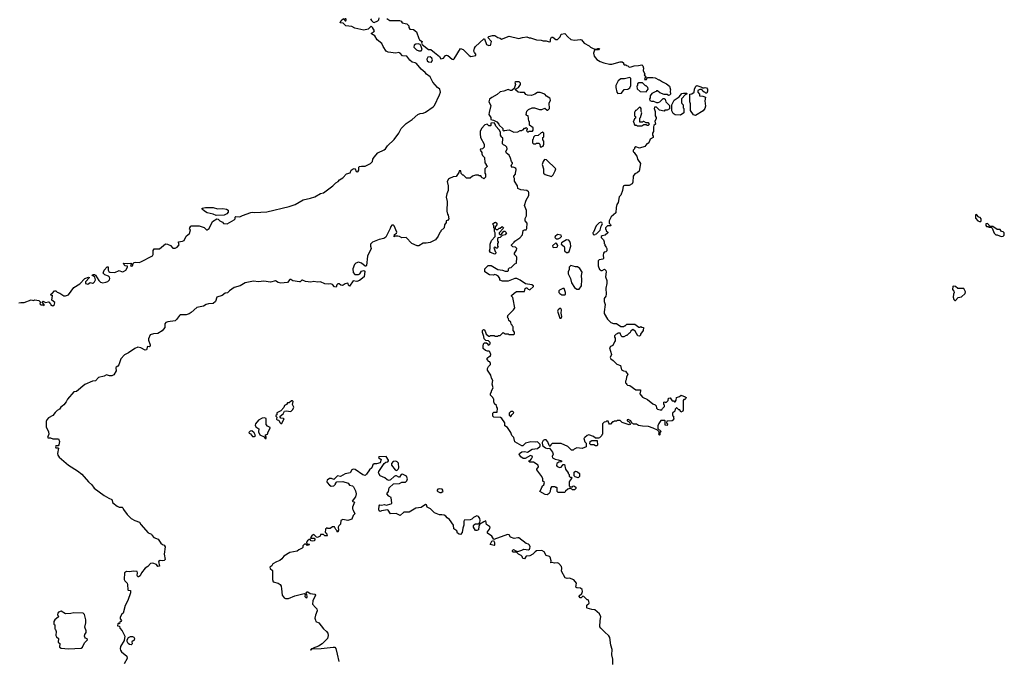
# Model space of a CAD drawing. Extents: x 2029662 to 2246637, y 225654 to 401419.
# Tile 179 of 256: x 2095240 to 2108450, y 368397 to 377006. Entities that reach past the tile are written whole.
import ezdxf

# ---------------------------------------------------------------- set-up
doc = ezdxf.new("R2010")
doc.units = 0

msp = doc.modelspace()

# ---------------------------------------------------------------- linework, layer by layer
at = {"layer": '0CON20XD'}
for points in [[(2095230, 373205), (2095255, 373213), (2095299, 373211), (2095394, 373246), (2095425, 373240), (2095445, 373248), (2095498, 373238), (2095520, 373215), (2095512, 373195), (2095525, 373180), (2095555, 373180), (2095568, 373172), (2095570, 373185), (2095540, 373215), (2095555, 373228), (2095585, 373212), (2095625, 373222), (2095638, 373218), (2095640, 373205), (2095657, 373187), (2095660, 373175), (2095685, 373167), (2095709, 373185), (2095713, 373213), (2095673, 373243), (2095680, 373305), (2095675, 373310), (2095665, 373300), (2095660, 373325), (2095675, 373330), (2095705, 373370), (2095725, 373370), (2095745, 373348), (2095778, 373338), (2095833, 373303), (2095855, 373299), (2095897, 373315), (2095965, 373411), (2096049, 373461), (2096115, 373533), (2096165, 373552), (2096177, 373545), (2096122, 373488), (2096121, 373465), (2096155, 373459), (2096185, 373479), (2096215, 373469), (2096228, 373472), (2096245, 373489), (2096258, 373515), (2096249, 373549), (2096225, 373570), (2096210, 373575), (2096225, 373587), (2096245, 373588), (2096255, 373580), (2096300, 373505), (2096325, 373484), (2096355, 373476), (2096395, 373482), (2096423, 373495), (2096446, 373515), (2096450, 373535), (2096445, 373550), (2096430, 373565), (2096383, 373583), (2096362, 373605), (2096373, 373645), (2096415, 373690), (2096425, 373690), (2096429, 373645), (2096438, 373628), (2096450, 373620), (2096515, 373612), (2096575, 373641), (2096613, 373623), (2096635, 373626), (2096663, 373645), (2096688, 373685), (2096685, 373697), (2096655, 373704), (2096640, 373715), (2096635, 373737), (2096685, 373734), (2096730, 373740), (2096738, 373735), (2096729, 373705), (2096735, 373697), (2096753, 373705), (2096762, 373735), (2096775, 373746), (2096795, 373751), (2096845, 373748), (2096866, 373756), (2097022, 373838), (2097031, 373855), (2097031, 373909), (2097045, 373930), (2097115, 373930), (2097195, 373998), (2097225, 373994), (2097265, 373974), (2097295, 373939), (2097325, 373939), (2097354, 373955), (2097380, 373985), (2097369, 374015), (2097372, 374025), (2097425, 374033), (2097448, 374045), (2097475, 374102), (2097518, 374135), (2097530, 374185), (2097520, 374195), (2097523, 374215), (2097534, 374236), (2097545, 374242), (2097649, 374239), (2097715, 374217), (2097745, 374188), (2097755, 374188), (2097782, 374205), (2097825, 374298), (2097885, 374333), (2097905, 374330), (2097925, 374308), (2097959, 374289), (2097975, 374270), (2098025, 374268), (2098119, 374321), (2098130, 374335), (2098133, 374357), (2098140, 374365), (2098195, 374360), (2098230, 374380), (2098342, 374418), (2098365, 374424), (2098395, 374421), (2098555, 374426), (2098855, 374499), (2098935, 374526), (2099045, 374590), (2099141, 374609), (2099199, 374631), (2099277, 374673), (2099315, 374684), (2099442, 374778), (2099483, 374817), (2099514, 374835), (2099532, 374858), (2099575, 374883), (2099625, 374936), (2099675, 374952), (2099689, 374985), (2099713, 375005), (2099729, 375009), (2099743, 375003), (2099755, 374970), (2099775, 374964), (2099792, 374985), (2099790, 375025), (2099800, 375035), (2099825, 375042), (2099875, 375040), (2099948, 375075), (2099972, 375105), (2099978, 375135), (2099995, 375160), (2100045, 375218), (2100130, 375260), (2100146, 375274), (2100174, 375315), (2100262, 375398), (2100325, 375483), (2100358, 375545), (2100427, 375613), (2100505, 375668), (2100582, 375735), (2100615, 375749), (2100655, 375752), (2100685, 375764), (2100789, 375835), (2100806, 375855), (2100874, 375996), (2100884, 376035), (2100875, 376075), (2100844, 376095), (2100785, 376166), (2100745, 376241), (2100696, 376275), (2100679, 376299), (2100625, 376343), (2100566, 376416), (2100546, 376426), (2100505, 376434), (2100475, 376463), (2100435, 376518), (2100375, 376520), (2100345, 376557), (2100325, 376564), (2100285, 376557), (2100185, 376571), (2100156, 376585), (2100115, 376644), (2100100, 376685), (2100035, 376734), (2100005, 376789), (2099961, 376815), (2099960, 376825), (2099993, 376845), (2099999, 376855), (2099975, 376902), (2099957, 376917), (2099945, 376912), (2099915, 376879), (2099857, 376867), (2099735, 376894), (2099695, 376914), (2099615, 376924), (2099581, 376961), (2099540, 376965), (2099554, 376996), (2099585, 377022), (2099605, 376990), (2099615, 376990), (2099620, 377005), (2099616, 377026)], [(2099947, 377017), (2099958, 376995), (2099982, 376972), (2099995, 376967), (2100045, 376990), (2100058, 377002), (2100065, 377030)], [(2100165, 377022), (2100205, 376993), (2100336, 376996), (2100356, 376986), (2100373, 376963), (2100435, 376950), (2100460, 376925), (2100463, 376903), (2100475, 376880), (2100525, 376874), (2100564, 376844), (2100593, 376753), (2100606, 376736), (2100638, 376715), (2100632, 376692), (2100640, 376675), (2100725, 376608), (2100755, 376604), (2100807, 376567), (2100872, 376512), (2100892, 376482), (2100925, 376491), (2100953, 376527), (2100965, 376530), (2100985, 376525), (2101044, 376474), (2101060, 376470), (2101070, 376480), (2101155, 376620), (2101188, 376605), (2101272, 376525), (2101295, 376513), (2101360, 376525), (2101358, 376545), (2101340, 376565), (2101334, 376584), (2101344, 376625), (2101354, 376645), (2101465, 376750), (2101477, 376747), (2101505, 376674), (2101535, 376660), (2101555, 376662), (2101563, 376677), (2101568, 376715), (2101520, 376765), (2101535, 376780), (2101585, 376792), (2101615, 376792), (2101655, 376768), (2101685, 376760), (2101705, 376743), (2101805, 376784), (2101935, 376752), (2101985, 376768), (2102045, 376777), (2102075, 376762), (2102095, 376762), (2102175, 376734), (2102235, 376732), (2102265, 376721), (2102305, 376720), (2102345, 376707), (2102362, 376715), (2102360, 376745), (2102375, 376770), (2102395, 376770), (2102435, 376740), (2102455, 376742), (2102490, 376775), (2102505, 376810), (2102555, 376822), (2102594, 376774), (2102635, 376738), (2102685, 376732), (2102765, 376742), (2102776, 376736), (2102815, 376690), (2102880, 376655), (2102897, 376637), (2102923, 376623), (2102955, 376610), (2102975, 376610), (2102995, 376620), (2103018, 376618), (2103005, 376600), (2102952, 376598)], [(2100625, 376588), (2100638, 376605), (2100627, 376647), (2100613, 376673), (2100585, 376683), (2100555, 376679), (2100534, 376666), (2100529, 376639), (2100565, 376602), (2100595, 376588), (2100625, 376588)], [(2100765, 376438), (2100780, 376465), (2100769, 376489), (2100745, 376508), (2100715, 376502), (2100702, 376478), (2100707, 376455), (2100725, 376441), (2100765, 376438)], [(2102952, 376598), (2102937, 376555), (2102946, 376516), (2102981, 376471), (2103026, 376446), (2103075, 376427), (2103155, 376410), (2103185, 376411), (2103295, 376442), (2103322, 376442), (2103340, 376425), (2103340, 376415), (2103352, 376402), (2103375, 376400), (2103382, 376392), (2103398, 376388), (2103415, 376370), (2103445, 376373), (2103482, 376388), (2103541, 376389), (2103589, 376399), (2103600, 376385), (2103608, 376355), (2103607, 376325), (2103628, 376275), (2103620, 376265), (2103640, 376235), (2103632, 376228), (2103622, 376202), (2103648, 376202), (2103652, 376218), (2103665, 376230), (2103735, 376232), (2103767, 376227), (2103815, 376200), (2103825, 376200), (2103865, 376170), (2103917, 376147), (2103958, 376115), (2103972, 376065), (2103968, 376045), (2103970, 376005), (2103957, 375993), (2103945, 375990), (2103925, 376000), (2103885, 376002), (2103830, 376025), (2103795, 376050), (2103785, 376050), (2103778, 376042), (2103765, 376040), (2103720, 376015), (2103700, 375985), (2103698, 375958), (2103690, 375945), (2103695, 375920), (2103715, 375912), (2103745, 375912), (2103784, 375894), (2103806, 375894), (2103830, 375905), (2103875, 375948), (2103885, 375950), (2103898, 375938), (2103910, 375905), (2103960, 375855), (2103958, 375812), (2103925, 375790), (2103895, 375790), (2103885, 375780), (2103825, 375792), (2103782, 375832), (2103755, 375830), (2103752, 375815), (2103768, 375775), (2103768, 375718), (2103780, 375695), (2103780, 375675), (2103760, 375645), (2103770, 375605), (2103750, 375585), (2103743, 375567), (2103742, 375505), (2103728, 375482), (2103728, 375458), (2103738, 375445), (2103740, 375425), (2103700, 375405), (2103680, 375355), (2103665, 375340), (2103655, 375340), (2103627, 375303), (2103555, 375280), (2103505, 375300), (2103490, 375285), (2103488, 375272), (2103470, 375255), (2103470, 375235), (2103490, 375225), (2103490, 375215), (2103518, 375175), (2103530, 375135), (2103567, 375075), (2103550, 374975), (2103525, 374952), (2103494, 374936), (2103470, 374905), (2103468, 374825), (2103456, 374804), (2103415, 374783), (2103355, 374782), (2103335, 374770), (2103328, 374715), (2103307, 374653), (2103283, 374627), (2103268, 374555), (2103252, 374525), (2103242, 374485), (2103240, 374415), (2103175, 374360), (2103150, 374305), (2103150, 374275), (2103168, 374258), (2103170, 374245), (2103165, 374240), (2103125, 374238), (2103100, 374215), (2103100, 374195), (2103110, 374185), (2103110, 374175), (2103130, 374155), (2103130, 374145), (2103097, 374113), (2103053, 374107), (2103040, 374095), (2103040, 374085), (2103072, 374052), (2103082, 374025), (2103083, 374003), (2103090, 373995), (2103090, 373975), (2103110, 373955), (2103118, 373935), (2103118, 373905), (2103105, 373892), (2103080, 373885), (2103072, 373875), (2103068, 373845), (2103072, 373805), (2103067, 373793), (2103015, 373782), (2103001, 373769), (2103002, 373705), (2103020, 373655), (2103028, 373648), (2103035, 373640), (2103055, 373640), (2103085, 373660), (2103105, 373640), (2103110, 373625), (2103100, 373555), (2103117, 373505), (2103117, 373467), (2103102, 373405), (2103110, 373325), (2103102, 373295), (2103080, 373265), (2103080, 373225), (2103093, 373185), (2103080, 373085), (2103082, 373065), (2103127, 372987), (2103170, 372945), (2103205, 372928), (2103245, 372928), (2103305, 372890), (2103345, 372890), (2103355, 372900), (2103365, 372900), (2103385, 372920), (2103475, 372922), (2103495, 372920), (2103545, 372880), (2103565, 372880), (2103575, 372890), (2103585, 372880), (2103610, 372875), (2103606, 372835), (2103570, 372785), (2103568, 372772), (2103555, 372760), (2103532, 372765), (2103496, 372826), (2103465, 372848), (2103440, 372825), (2103425, 372800), (2103415, 372800), (2103385, 372770), (2103375, 372770), (2103345, 372750), (2103325, 372750), (2103310, 372765), (2103295, 372800), (2103265, 372800), (2103255, 372790), (2103242, 372788), (2103220, 372765), (2103220, 372745), (2103230, 372735), (2103230, 372695), (2103220, 372685), (2103200, 372635), (2103165, 372620), (2103152, 372605), (2103178, 372515), (2103163, 372475), (2103170, 372455), (2103203, 372433), (2103250, 372385), (2103300, 372365), (2103315, 372310), (2103343, 372293), (2103368, 372288), (2103400, 372245), (2103380, 372215), (2103378, 372175), (2103370, 372155), (2103370, 372135), (2103380, 372125), (2103380, 372115), (2103393, 372103), (2103427, 372097), (2103505, 372038), (2103568, 372038), (2103570, 372015), (2103563, 372007), (2103562, 371985), (2103595, 371940), (2103665, 371910), (2103735, 371850), (2103765, 371840), (2103780, 371825), (2103782, 371792), (2103795, 371780), (2103835, 371770), (2103855, 371770), (2103865, 371790), (2103890, 371815), (2103890, 371835), (2103880, 371845), (2103880, 371875), (2103895, 371880), (2103905, 371870), (2103918, 371872), (2103940, 371895), (2103943, 371927), (2103965, 371930), (2103995, 371890), (2104015, 371890), (2104025, 371880), (2104035, 371880), (2104047, 371903), (2104052, 371938), (2104092, 371948), (2104115, 371968), (2104167, 371947), (2104180, 371935), (2104178, 371922), (2104165, 371910), (2104152, 371908), (2104140, 371895), (2104142, 371765), (2104138, 371755), (2104112, 371742), (2104095, 371770), (2104082, 371772), (2104058, 371798), (2104052, 371798), (2104032, 371778), (2104030, 371755), (2104000, 371725), (2104000, 371695), (2104010, 371685), (2104012, 371662), (2104020, 371655), (2104012, 371648), (2104010, 371635), (2103995, 371622), (2103922, 371618), (2103920, 371595), (2103930, 371585), (2103925, 371560), (2103900, 371565), (2103900, 371625), (2103895, 371630), (2103842, 371628), (2103815, 371590), (2103800, 371555), (2103803, 371523), (2103840, 371485), (2103838, 371472), (2103830, 371465), (2103830, 371435), (2103825, 371430), (2103810, 371445), (2103820, 371455), (2103820, 371475), (2103798, 371498), (2103737, 371527), (2103677, 371547), (2103595, 371552), (2103543, 371563), (2103515, 371580), (2103475, 371580), (2103465, 371590), (2103452, 371592), (2103440, 371625), (2103405, 371640), (2103392, 371638), (2103390, 371625), (2103415, 371610), (2103430, 371585), (2103430, 371575), (2103415, 371568), (2103323, 371603), (2103295, 371630), (2103255, 371630), (2103245, 371620), (2103215, 371620), (2103205, 371610), (2103192, 371608), (2103165, 371580), (2103155, 371580), (2103142, 371592), (2103135, 371620), (2103115, 371620), (2103105, 371610), (2103083, 371607), (2103060, 371585), (2103060, 371445), (2103050, 371435), (2103048, 371422), (2103020, 371395), (2103005, 371390), (2102965, 371390), (2102940, 371415), (2102875, 371434), (2102855, 371427), (2102820, 371400), (2102810, 371385), (2102823, 371343), (2102840, 371325), (2102840, 371275), (2102785, 371252), (2102715, 371262), (2102680, 371245), (2102665, 371230), (2102642, 371232), (2102595, 371280), (2102505, 371318), (2102385, 371320), (2102367, 371303), (2102355, 371280), (2102342, 371292), (2102324, 371344), (2102305, 371368), (2102281, 371369), (2102261, 371359), (2102250, 371335), (2102255, 371292), (2102295, 371260), (2102315, 371253), (2102348, 371258), (2102390, 371205), (2102396, 371175), (2102382, 371145), (2102390, 371125), (2102425, 371108), (2102465, 371102), (2102508, 371088), (2102508, 371072), (2102473, 371067), (2102445, 371050), (2102440, 371025), (2102451, 371011), (2102485, 370998), (2102505, 371000), (2102532, 371038), (2102548, 371038), (2102563, 370975), (2102600, 370925), (2102600, 370915), (2102610, 370905), (2102612, 370882), (2102625, 370870), (2102638, 370868), (2102650, 370855), (2102620, 370825), (2102620, 370815), (2102610, 370805), (2102612, 370752), (2102625, 370740), (2102655, 370740), (2102662, 370748), (2102675, 370750), (2102700, 370735), (2102700, 370715), (2102685, 370700), (2102655, 370700), (2102648, 370708), (2102615, 370720), (2102608, 370712), (2102592, 370708), (2102562, 370678), (2102555, 370660), (2102465, 370660), (2102450, 370675), (2102450, 370725), (2102445, 370730), (2102435, 370730), (2102425, 370740), (2102375, 370740), (2102362, 370715), (2102358, 370675), (2102343, 370647), (2102315, 370631), (2102288, 370635), (2102218, 370675), (2102240, 370715), (2102240, 370725), (2102250, 370735), (2102250, 370745), (2102270, 370765), (2102280, 370795), (2102260, 370815), (2102260, 370845), (2102246, 370876), (2102180, 370965), (2102180, 370975), (2102200, 371005), (2102197, 371027), (2102135, 371070), (2102085, 371070), (2102072, 371082), (2102072, 371088), (2102088, 371092), (2102108, 371112), (2102112, 371128), (2102120, 371135), (2102115, 371150), (2102093, 371157), (2102022, 371118), (2101995, 371118), (2101965, 371140), (2101942, 371175), (2101944, 371186), (2101975, 371207), (2102015, 371212), (2102055, 371202), (2102116, 371244), (2102185, 371251), (2102222, 371285), (2102221, 371305), (2102185, 371342), (2102155, 371338), (2102096, 371344), (2102028, 371322), (2101991, 371289), (2101975, 371287), (2101885, 371342), (2101868, 371398), (2101843, 371425), (2101828, 371465), (2101783, 371533), (2101750, 371555), (2101750, 371595), (2101708, 371655), (2101689, 371669), (2101603, 371673), (2101590, 371685), (2101590, 371725), (2101602, 371738), (2101648, 371742), (2101650, 371795), (2101640, 371805), (2101638, 371828), (2101612, 371852), (2101608, 371868), (2101600, 371875), (2101600, 371915), (2101592, 371922), (2101588, 371938), (2101558, 371968), (2101558, 371985), (2101568, 372015)], [(2103267, 376017), (2103315, 376022), (2103350, 376070), (2103400, 376075), (2103425, 376090), (2103438, 376125), (2103440, 376155), (2103438, 376215), (2103428, 376228), (2103355, 376212), (2103305, 376212), (2103268, 376185), (2103240, 376125), (2103240, 376095), (2103253, 376035), (2103267, 376017)], [(2101868, 375498), (2101925, 375500), (2101955, 375520), (2101975, 375520), (2101982, 375528), (2101995, 375530), (2102015, 375550), (2102025, 375550), (2102035, 375560), (2102050, 375545), (2102048, 375532), (2102040, 375525), (2102042, 375512), (2102052, 375502), (2102065, 375500), (2102075, 375510), (2102118, 375512), (2102130, 375525), (2102130, 375555), (2102082, 375592), (2102080, 375635), (2102070, 375645), (2102060, 375715), (2102045, 375720), (2102033, 375733), (2102042, 375778), (2102052, 375788), (2102065, 375800), (2102117, 375823), (2102145, 375822), (2102215, 375802), (2102245, 375802), (2102285, 375818), (2102315, 375790), (2102328, 375792), (2102350, 375815), (2102342, 375885), (2102360, 375925), (2102359, 375945), (2102353, 375955), (2102310, 375980), (2102285, 376005), (2102225, 376027), (2102185, 376028), (2102150, 376005), (2102105, 375990), (2102055, 375994), (2102032, 376002), (2102015, 376028), (2101955, 376028), (2101928, 376035), (2101892, 376065), (2101890, 376075), (2101932, 376095), (2101957, 376135), (2101961, 376155), (2101943, 376173), (2101895, 376174), (2101884, 376165), (2101891, 376135), (2101878, 376095), (2101880, 376085), (2101845, 376057), (2101824, 376054), (2101795, 376068), (2101735, 376046), (2101685, 376036), (2101645, 376000), (2101576, 375964), (2101545, 375938), (2101534, 375905), (2101563, 375855), (2101538, 375762), (2101535, 375735), (2101560, 375695), (2101560, 375665), (2101597, 375657), (2101640, 375635), (2101670, 375605), (2101672, 375592), (2101720, 375545), (2101720, 375525), (2101735, 375510), (2101745, 375520), (2101805, 375528), (2101868, 375498)], [(2103645, 376040), (2103670, 376075), (2103668, 376098), (2103645, 376120), (2103635, 376120), (2103598, 376158), (2103545, 376160), (2103530, 376145), (2103530, 376125), (2103520, 376115), (2103525, 376080), (2103563, 376043), (2103645, 376040)], [(2104305, 375722), (2104281, 375731), (2104238, 375788), (2104240, 375875), (2104232, 375905), (2104230, 376005), (2104257, 376013), (2104290, 376035), (2104292, 376075), (2104313, 376115), (2104325, 376121), (2104380, 376105), (2104405, 376090), (2104425, 376090), (2104435, 376098), (2104455, 376090), (2104468, 376075), (2104470, 376045), (2104458, 376022), (2104445, 376020), (2104438, 376028), (2104422, 376032), (2104402, 376052), (2104395, 376070), (2104365, 376070), (2104340, 376055), (2104340, 376035), (2104360, 376005), (2104362, 375982), (2104405, 375980), (2104440, 375965), (2104432, 375915), (2104440, 375845), (2104430, 375815), (2104410, 375785), (2104305, 375722)], [(2104105, 375723), (2104035, 375728), (2104008, 375745), (2103990, 375785), (2103990, 375865), (2104022, 375928), (2104089, 375971), (2104124, 376016), (2104145, 376022), (2104185, 376020), (2104190, 376015), (2104188, 376002), (2104175, 376000), (2104120, 375945), (2104120, 375895), (2104123, 375883), (2104140, 375865), (2104142, 375825), (2104150, 375815), (2104150, 375755), (2104105, 375723)], [(2103525, 375580), (2103585, 375582), (2103615, 375600), (2103645, 375600), (2103655, 375590), (2103675, 375590), (2103690, 375605), (2103675, 375620), (2103645, 375620), (2103615, 375640), (2103605, 375640), (2103595, 375630), (2103562, 375632), (2103560, 375685), (2103570, 375695), (2103588, 375755), (2103580, 375775), (2103580, 375815), (2103568, 375828), (2103555, 375830), (2103515, 375790), (2103502, 375788), (2103498, 375772), (2103490, 375765), (2103490, 375715), (2103500, 375705), (2103500, 375685), (2103490, 375675), (2103472, 375632), (2103480, 375625), (2103482, 375602), (2103495, 375590), (2103515, 375590), (2103525, 375580)], [(2101568, 372015), (2101568, 372025), (2101592, 372065), (2101578, 372115), (2101588, 372165), (2101568, 372198), (2101560, 372235), (2101518, 372305), (2101518, 372325), (2101528, 372352), (2101555, 372380), (2101558, 372395), (2101546, 372416), (2101535, 372420), (2101510, 372445), (2101510, 372465), (2101545, 372490), (2101555, 372490), (2101560, 372515), (2101548, 372548), (2101538, 372558), (2101515, 372558), (2101488, 372568), (2101460, 372595), (2101458, 372625), (2101463, 372657), (2101475, 372670), (2101505, 372670), (2101520, 372655), (2101520, 372645), (2101535, 372640), (2101550, 372655), (2101550, 372675), (2101528, 372698), (2101495, 372700), (2101470, 372725), (2101467, 372757), (2101448, 372808), (2101450, 372835), (2101463, 372847), (2101470, 372845), (2101487, 372827), (2101500, 372785), (2101535, 372760), (2101545, 372760), (2101555, 372770), (2101605, 372770), (2101615, 372760), (2101655, 372760), (2101665, 372770), (2101685, 372770), (2101725, 372810), (2101753, 372793), (2101795, 372790), (2101805, 372780), (2101865, 372780), (2101878, 372792), (2101880, 372815), (2101860, 372835), (2101860, 372885), (2101852, 372892), (2101848, 372908), (2101832, 372922), (2101828, 372948), (2101802, 372972), (2101798, 372998), (2101780, 373015), (2101788, 373022), (2101790, 373035), (2101866, 373114), (2101882, 373138), (2101862, 373255), (2101855, 373280), (2101840, 373295), (2101840, 373305), (2101873, 373337), (2101905, 373357), (2102015, 373360), (2102023, 373397), (2102033, 373407), (2102045, 373408), (2102062, 373392), (2102085, 373383), (2102132, 373425), (2102132, 373435), (2102109, 373449), (2102024, 373464), (2101955, 373513), (2101908, 373532), (2101885, 373533), (2101795, 373497), (2101717, 373497), (2101682, 373512), (2101680, 373535), (2101665, 373560), (2101635, 373580), (2101615, 373588), (2101595, 373580), (2101545, 373582), (2101480, 373625), (2101480, 373665), (2101525, 373710), (2101565, 373710), (2101655, 373652), (2101716, 373646), (2101755, 373632), (2101787, 373633), (2101798, 373642), (2101800, 373665), (2101810, 373675), (2101835, 373680), (2101885, 373730), (2101905, 373740), (2101910, 373815), (2101905, 373830), (2101880, 373855), (2101880, 373875), (2101907, 373913), (2101910, 373935), (2101892, 373952), (2101855, 373960), (2101840, 373975), (2101840, 373985), (2101875, 374020), (2101884, 374036), (2101949, 374081), (2101985, 374120), (2101994, 374176), (2102015, 374188), (2102035, 374188), (2102046, 374204), (2102047, 374275), (2102020, 374305), (2102023, 374337), (2102040, 374375), (2102040, 374445), (2102012, 374515), (2102033, 374585), (2102072, 374645), (2102072, 374685), (2102066, 374696), (2102042, 374712), (2101963, 374723), (2101923, 374743), (2101920, 374775), (2101878, 374838), (2101878, 374875), (2101870, 374895), (2101870, 374905), (2101890, 374935), (2101890, 374955), (2101897, 374963), (2101902, 374995), (2101898, 375008), (2101885, 375020), (2101865, 375028), (2101853, 375023), (2101833, 375043), (2101842, 375068), (2101850, 375075), (2101850, 375085), (2101838, 375102), (2101827, 375147), (2101807, 375187), (2101770, 375215), (2101763, 375233), (2101779, 375271), (2101776, 375296), (2101760, 375315), (2101730, 375325), (2101718, 375338), (2101720, 375415), (2101700, 375435), (2101700, 375445), (2101690, 375455), (2101690, 375495), (2101675, 375530), (2101630, 375575), (2101620, 375605), (2101605, 375620), (2101562, 375618), (2101560, 375585), (2101555, 375580), (2101535, 375580), (2101512, 375602), (2101481, 375595), (2101436, 375545), (2101419, 375505), (2101416, 375476), (2101422, 375425), (2101470, 375335), (2101470, 375295), (2101448, 375272), (2101422, 375268), (2101420, 375255), (2101440, 375225), (2101440, 375205), (2101450, 375185), (2101478, 375155), (2101480, 375085), (2101500, 375065), (2101500, 375055), (2101510, 375045), (2101510, 375035), (2101480, 375005), (2101480, 374945), (2101490, 374935), (2101490, 374895), (2101465, 374870), (2101458, 374878), (2101442, 374882), (2101438, 374898), (2101425, 374910), (2101405, 374910), (2101395, 374920), (2101355, 374920), (2101313, 374907), (2101285, 374880), (2101235, 374880), (2101195, 374920), (2101185, 374920), (2101162, 374942), (2101158, 374978), (2101135, 374980), (2101130, 374955), (2101098, 374902), (2101055, 374897), (2101005, 374876), (2100993, 374865), (2100977, 374835), (2100990, 374775), (2100990, 374745), (2100988, 374715), (2100971, 374669), (2100963, 374625), (2100977, 374565), (2100970, 374435), (2100978, 374398), (2100990, 374385), (2100998, 374332), (2100978, 374312), (2100962, 374308), (2100960, 374285), (2100940, 374255), (2100937, 374213), (2100890, 374175), (2100890, 374165), (2100875, 374150), (2100855, 374100), (2100818, 374052), (2100745, 374018), (2100695, 374008), (2100655, 374008), (2100595, 373972), (2100573, 373973), (2100500, 374005), (2100425, 374082), (2100365, 374077), (2100335, 374097), (2100313, 374103), (2100278, 374102), (2100262, 374092), (2100268, 374125), (2100295, 374140), (2100302, 374155), (2100265, 374240), (2100255, 374250), (2100232, 374248), (2100218, 374232), (2100212, 374205), (2100153, 374087), (2100125, 374070), (2100065, 374056), (2099975, 374020), (2099947, 373995), (2099947, 373965), (2099956, 373935), (2099906, 373835), (2099895, 373710), (2099885, 373700), (2099875, 373700), (2099825, 373740), (2099785, 373751), (2099751, 373739), (2099731, 373719), (2099710, 373665), (2099716, 373615), (2099738, 373588), (2099785, 373588), (2099802, 373598), (2099825, 373631), (2099855, 373642), (2099872, 373632), (2099862, 373555), (2099800, 373505), (2099765, 373492), (2099715, 373502), (2099665, 373432), (2099653, 373445), (2099648, 373465), (2099639, 373469), (2099605, 373463), (2099582, 373445), (2099565, 373440), (2099547, 373445), (2099525, 373461), (2099508, 373462), (2099495, 373447), (2099485, 373418), (2099465, 373420), (2099439, 373455), (2099415, 373464), (2099385, 373458), (2099335, 373464), (2099275, 373487), (2099235, 373483), (2099185, 373492), (2099145, 373485), (2099075, 373491), (2099035, 373509), (2099025, 373509), (2099005, 373490), (2098995, 373489), (2098905, 373501), (2098878, 373518), (2098865, 373519), (2098835, 373479), (2098745, 373469), (2098709, 373479), (2098674, 373504), (2098605, 373483), (2098515, 373498), (2098445, 373488), (2098376, 373496), (2098264, 373475), (2098196, 373435), (2098119, 373411), (2098055, 373368), (2098029, 373341), (2097995, 373335), (2097955, 373306), (2097887, 373283), (2097867, 373223), (2097835, 373198), (2097775, 373194), (2097743, 373185), (2097705, 373162), (2097615, 373145), (2097542, 373075), (2097515, 373058), (2097475, 373045), (2097395, 373045), (2097382, 373038), (2097345, 372983), (2097324, 372966), (2097226, 372954), (2097200, 372945), (2097188, 372925), (2097187, 372875), (2097151, 372829), (2097095, 372797), (2097035, 372792), (2096992, 372778), (2096970, 372725), (2096968, 372705), (2096991, 372645), (2096992, 372625), (2096975, 372617), (2096955, 372620), (2096942, 372578), (2096925, 372574), (2096865, 372605), (2096825, 372614), (2096785, 372596), (2096702, 372535), (2096645, 372507), (2096596, 372454), (2096569, 372375), (2096555, 372357), (2096535, 372344), (2096531, 372335), (2096534, 372295), (2096505, 372240), (2096475, 372226), (2096445, 372227), (2096405, 372239), (2096375, 372221), (2096297, 372203), (2096258, 372162), (2096215, 372154), (2096115, 372110), (2096002, 372018), (2095965, 372013), (2095882, 371915), (2095863, 371877), (2095833, 371837), (2095811, 371819), (2095790, 371805), (2095775, 371781), (2095745, 371764), (2095714, 371735), (2095687, 371693), (2095625, 371665), (2095603, 371635), (2095597, 371615), (2095594, 371545), (2095625, 371478), (2095632, 371445), (2095615, 371400), (2095624, 371394), (2095655, 371397), (2095685, 371384), (2095761, 371381), (2095772, 371345), (2095765, 371300), (2095755, 371287), (2095725, 371286), (2095720, 371275), (2095725, 371263), (2095753, 371263), (2095760, 371255), (2095748, 371185), (2095752, 371165), (2095768, 371138), (2095895, 371029), (2096017, 370955), (2096075, 370907), (2096163, 370805), (2096210, 370765), (2096240, 370720), (2096375, 370620), (2096435, 370587), (2096476, 370566), (2096490, 370525), (2096548, 370478), (2096575, 370466), (2096614, 370464), (2096625, 370457), (2096632, 370435), (2096684, 370365), (2096735, 370314), (2096785, 370286), (2096846, 370266), (2096864, 370234), (2096963, 370123), (2096985, 370110), (2097010, 370105), (2097018, 370085), (2097039, 370059), (2097098, 370035), (2097133, 369983), (2097155, 369963), (2097177, 369955), (2097190, 369935), (2097180, 369835), (2097193, 369765), (2097180, 369750), (2097155, 369746), (2097125, 369751), (2097103, 369735), (2097118, 369672), (2097095, 369670), (2097074, 369694), (2097025, 369713), (2096995, 369710), (2096959, 369671), (2096925, 369647), (2096876, 369585), (2096856, 369544), (2096835, 369530), (2096825, 369530), (2096818, 369548), (2096822, 369585), (2096815, 369600), (2096765, 369608), (2096715, 369598), (2096675, 369602), (2096648, 369582), (2096642, 369495), (2096652, 369475)], [(2102245, 375300), (2102255, 375310), (2102265, 375310), (2102270, 375335), (2102270, 375375), (2102260, 375395), (2102260, 375425), (2102270, 375435), (2102270, 375485), (2102255, 375500), (2102248, 375492), (2102235, 375490), (2102198, 375452), (2102152, 375448), (2102132, 375428), (2102130, 375405), (2102120, 375395), (2102120, 375355), (2102132, 375342), (2102165, 375340), (2102175, 375350), (2102205, 375350), (2102220, 375335), (2102222, 375302), (2102245, 375300)], [(2102375, 374902), (2102396, 374924), (2102424, 374976), (2102431, 375005), (2102306, 375126), (2102281, 375129), (2102263, 375105), (2102252, 375065), (2102266, 375006), (2102268, 374945), (2102288, 374928), (2102375, 374902)], [(2097877, 374377), (2097835, 374396), (2097755, 374413), (2097720, 374435), (2097690, 374465), (2097690, 374475), (2097735, 374487), (2097835, 374484), (2097895, 374469), (2097964, 374474), (2098015, 374464), (2098035, 374448), (2098037, 374425), (2098017, 374403), (2097985, 374382), (2097877, 374377)], [(2108115, 374298), (2108135, 374300), (2108140, 374305), (2108140, 374335), (2108125, 374350), (2108110, 374355), (2108075, 374390), (2108062, 374388), (2108062, 374342), (2108095, 374308), (2108115, 374298)], [(2101615, 373860), (2101555, 373880), (2101542, 373905), (2101550, 373935), (2101550, 373995), (2101568, 374042), (2101620, 374095), (2101620, 374145), (2101610, 374165), (2101610, 374205), (2101600, 374215), (2101600, 374245), (2101592, 374252), (2101590, 374265), (2101610, 374285), (2101625, 374290), (2101640, 374275), (2101640, 374255), (2101620, 374225), (2101620, 374205), (2101632, 374192), (2101655, 374190), (2101675, 374210), (2101685, 374210), (2101715, 374230), (2101730, 374215), (2101728, 374202), (2101672, 374148), (2101672, 374132), (2101685, 374120), (2101698, 374122), (2101735, 374170), (2101748, 374168), (2101770, 374145), (2101755, 374120), (2101715, 374110), (2101688, 374082), (2101665, 374080), (2101652, 374068), (2101650, 374035), (2101658, 374028), (2101660, 374015), (2101650, 374005), (2101650, 373965), (2101660, 373955), (2101645, 373940), (2101632, 373942), (2101615, 373960), (2101600, 373945), (2101608, 373938), (2101620, 373895), (2101630, 373885), (2101628, 373872), (2101615, 373860)], [(2102955, 374120), (2102962, 374128), (2102978, 374132), (2103027, 374183), (2103042, 374235), (2103060, 374265), (2103050, 374285), (2103035, 374288), (2103015, 374278), (2102975, 374240), (2102940, 374155), (2102930, 374145), (2102932, 374122), (2102955, 374120)], [(2108408, 374098), (2108435, 374100), (2108450, 374115), (2108450, 374145), (2108435, 374160), (2108412, 374162), (2108395, 374190), (2108355, 374190), (2108295, 374230), (2108262, 374232), (2108225, 374270), (2108202, 374268), (2108200, 374245), (2108212, 374232), (2108235, 374230), (2108245, 374220), (2108275, 374220), (2108288, 374208), (2108315, 374140), (2108335, 374120), (2108355, 374120), (2108408, 374098)], [(2102465, 374064), (2102491, 374079), (2102507, 374095), (2102503, 374113), (2102455, 374122), (2102422, 374098), (2102418, 374085), (2102436, 374066), (2102465, 374064)], [(2102405, 373948), (2102445, 373952), (2102455, 373960), (2102458, 373975), (2102448, 373998), (2102435, 374010), (2102388, 373972), (2102392, 373955), (2102405, 373948)], [(2102595, 373882), (2102610, 373895), (2102633, 373965), (2102630, 374005), (2102621, 374031), (2102606, 374046), (2102575, 374052), (2102508, 374012), (2102504, 373995), (2102543, 373963), (2102551, 373945), (2102550, 373905), (2102555, 373898), (2102575, 373883), (2102595, 373882)], [(2102715, 373388), (2102745, 373390), (2102776, 373434), (2102783, 373515), (2102776, 373575), (2102785, 373620), (2102755, 373668), (2102725, 373690), (2102695, 373692), (2102635, 373710), (2102613, 373685), (2102610, 373655), (2102597, 373623), (2102598, 373598), (2102632, 373535), (2102642, 373475), (2102682, 373412), (2102715, 373388)], [(2102555, 373313), (2102562, 373318), (2102563, 373345), (2102545, 373400), (2102525, 373400), (2102482, 373378), (2102474, 373366), (2102474, 373345), (2102485, 373330), (2102515, 373316), (2102555, 373313)], [(2107795, 373240), (2107833, 373277), (2107875, 373288), (2107925, 373332), (2107931, 373355), (2107905, 373398), (2107827, 373397), (2107795, 373428), (2107765, 373430), (2107760, 373425), (2107757, 373385), (2107774, 373364), (2107777, 373345), (2107768, 373325), (2107764, 373284), (2107775, 373250), (2107785, 373240), (2107795, 373240)], [(2102485, 373000), (2102505, 373002), (2102513, 373025), (2102506, 373066), (2102508, 373115), (2102500, 373130), (2102485, 373131), (2102464, 373115), (2102454, 373094), (2102485, 373000)], [(2098755, 371588), (2098773, 371627), (2098790, 371645), (2098780, 371655), (2098745, 371659), (2098734, 371674), (2098734, 371686), (2098773, 371717), (2098795, 371752), (2098825, 371760), (2098868, 371748), (2098884, 371755), (2098905, 371776), (2098918, 371808), (2098901, 371845), (2098907, 371885), (2098901, 371891), (2098885, 371891), (2098855, 371867), (2098835, 371867), (2098818, 371842), (2098795, 371828), (2098786, 371804), (2098745, 371756), (2098691, 371729), (2098688, 371705), (2098678, 371695), (2098678, 371685), (2098688, 371675), (2098686, 371645), (2098695, 371636), (2098715, 371631), (2098730, 371600), (2098745, 371588), (2098755, 371588)], [(2101830, 371680), (2101842, 371705), (2101867, 371725), (2101870, 371735), (2101858, 371748), (2101830, 371750), (2101808, 371725), (2101808, 371698), (2101825, 371680), (2101830, 371680)], [(2098535, 371387), (2098545, 371388), (2098549, 371405), (2098537, 371425), (2098538, 371435), (2098567, 371445), (2098573, 371475), (2098602, 371525), (2098602, 371535), (2098565, 371553), (2098548, 371575), (2098548, 371655), (2098525, 371663), (2098495, 371661), (2098445, 371632), (2098404, 371585), (2098400, 371565), (2098410, 371545), (2098450, 371515), (2098444, 371475), (2098464, 371435), (2098519, 371409), (2098535, 371387)], [(2098362, 371412), (2098385, 371412), (2098403, 371425), (2098385, 371463), (2098355, 371491), (2098331, 371485), (2098313, 371465), (2098317, 371457), (2098335, 371448), (2098362, 371412)], [(2102985, 371290), (2102965, 371290), (2102945, 371300), (2102902, 371302), (2102890, 371315), (2102892, 371345), (2102915, 371358), (2102988, 371358), (2102990, 371295), (2102985, 371290)], [(2103200, 368355), (2103200, 368425), (2103183, 368485), (2103190, 368555), (2103173, 368615), (2103158, 368715), (2103145, 368740), (2103084, 368794), (2103035, 368842), (2103025, 368860), (2103026, 368944), (2103037, 368995), (2103020, 369035), (2102955, 369090), (2102915, 369092), (2102855, 369110), (2102850, 369115), (2102848, 369152), (2102880, 369175), (2102878, 369205), (2102865, 369220), (2102852, 369222), (2102808, 369268), (2102795, 369270), (2102785, 369260), (2102772, 369248), (2102758, 369248), (2102748, 369265), (2102748, 369275), (2102782, 369308), (2102790, 369335), (2102785, 369360), (2102765, 369380), (2102715, 369382), (2102702, 369392), (2102710, 369445), (2102675, 369492), (2102615, 369512), (2102585, 369510), (2102557, 369517), (2102508, 369605), (2102513, 369645), (2102510, 369670), (2102475, 369710), (2102455, 369717), (2102415, 369713), (2102385, 369722), (2102365, 369720), (2102370, 369745), (2102358, 369795), (2102348, 369805), (2102305, 369817), (2102275, 369866), (2102245, 369884), (2102172, 369878), (2102154, 369866), (2102126, 369834), (2102084, 369814), (2102033, 369807), (2102015, 369772), (2101990, 369775), (2101980, 369805), (2101970, 369815), (2101934, 369834), (2101905, 369860), (2101862, 369862), (2101852, 369872), (2101850, 369885), (2101865, 369898), (2101898, 369878), (2101925, 369872), (2101975, 369887), (2102005, 369902), (2102065, 369893), (2102078, 369902), (2102084, 369915), (2102087, 369935), (2102082, 369955), (2102068, 369968), (2102035, 369977), (2101935, 370052), (2101925, 370056), (2101875, 370047), (2101825, 370065), (2101805, 370093), (2101783, 370097), (2101602, 370032), (2101574, 370074), (2101518, 370115), (2101517, 370135), (2101545, 370172), (2101550, 370195), (2101545, 370208), (2101504, 370234), (2101495, 370280), (2101465, 370270), (2101447, 370253), (2101420, 370240), (2101398, 370212), (2101395, 370162), (2101375, 370150), (2101355, 370150), (2101330, 370195), (2101329, 370215), (2101335, 370230), (2101355, 370242), (2101398, 370242), (2101412, 370258), (2101418, 370285), (2101412, 370312), (2101395, 370340), (2101375, 370347), (2101328, 370325), (2101306, 370304), (2101286, 370294), (2101205, 370292), (2101199, 370275), (2101200, 370225), (2101186, 370185), (2101176, 370125), (2101155, 370100), (2101135, 370103), (2101116, 370116), (2101105, 370146), (2101064, 370174), (2101058, 370225), (2101005, 370302), (2100975, 370320), (2100957, 370345), (2100935, 370358), (2100905, 370364), (2100871, 370361), (2100805, 370389), (2100752, 370442), (2100707, 370467), (2100697, 370497), (2100685, 370502), (2100625, 370459), (2100555, 370453), (2100465, 370398), (2100393, 370397), (2100345, 370352), (2100292, 370382), (2100215, 370378), (2100185, 370423), (2100175, 370428), (2100094, 370416), (2100075, 370408), (2100064, 370414), (2100058, 370435), (2100062, 370485), (2100073, 370497), (2100095, 370492), (2100135, 370500), (2100155, 370493), (2100222, 370508), (2100232, 370518), (2100224, 370594), (2100193, 370615), (2100168, 370645), (2100186, 370675), (2100198, 370725), (2100255, 370779), (2100335, 370782), (2100365, 370800), (2100415, 370800), (2100435, 370820), (2100442, 370845), (2100429, 370879), (2100374, 370906), (2100360, 370905), (2100335, 370870), (2100325, 370870), (2100297, 370887), (2100283, 370887), (2100265, 370878), (2100215, 370830), (2100195, 370823), (2100170, 370830), (2100138, 370858), (2100076, 370886), (2100054, 370925), (2100058, 370942), (2100129, 371051), (2100153, 371067), (2100177, 371073), (2100190, 371085), (2100190, 371095), (2100156, 371146), (2100058, 371142), (2100055, 371132), (2100088, 371105), (2100075, 371060), (2100025, 371046), (2099995, 371046), (2099976, 371035), (2099966, 370994), (2099935, 370967), (2099894, 370906), (2099875, 370890), (2099845, 370901), (2099740, 370970), (2099715, 370977), (2099694, 370965), (2099672, 370928), (2099605, 370914), (2099545, 370878), (2099502, 370885), (2099455, 370838), (2099425, 370849), (2099395, 370852), (2099365, 370826), (2099361, 370811), (2099367, 370795), (2099395, 370762), (2099418, 370748), (2099455, 370750), (2099477, 370773), (2099478, 370785), (2099493, 370807), (2099575, 370810), (2099645, 370788), (2099665, 370762), (2099705, 370750), (2099718, 370738), (2099747, 370685), (2099753, 370645), (2099747, 370605), (2099702, 370545), (2099733, 370533), (2099706, 370465), (2099706, 370445), (2099716, 370425), (2099736, 370375), (2099716, 370354), (2099694, 370306), (2099643, 370287), (2099575, 370298), (2099550, 370285), (2099542, 370238), (2099520, 370215), (2099513, 370197), (2099518, 370155), (2099508, 370132), (2099500, 370135), (2099498, 370148), (2099480, 370165), (2099465, 370200), (2099435, 370200), (2099405, 370180), (2099375, 370180), (2099365, 370190), (2099342, 370168), (2099340, 370125), (2099357, 370117), (2099362, 370092), (2099370, 370085), (2099365, 370080), (2099335, 370082), (2099315, 370100), (2099275, 370100), (2099270, 370075), (2099235, 370060), (2099220, 370065), (2099185, 370100), (2099178, 370092), (2099162, 370088), (2099140, 370055), (2099145, 370050), (2099190, 370050), (2099198, 370035), (2099195, 370012), (2099175, 370008), (2099150, 370015), (2099135, 370030), (2099125, 370030), (2099100, 370015), (2099088, 369995), (2099092, 369972), (2099125, 369970), (2099130, 369965), (2099125, 369960), (2099095, 369950), (2099078, 369968), (2099063, 369967), (2099040, 369945), (2099040, 369925), (2099032, 369915), (2098985, 369893), (2098965, 369877), (2098863, 369857), (2098782, 369808), (2098756, 369774), (2098729, 369751), (2098685, 369734), (2098637, 369703), (2098625, 369680), (2098595, 369660), (2098601, 369641), (2098630, 369615), (2098633, 369497), (2098642, 369462), (2098710, 369445), (2098735, 369428), (2098746, 369406), (2098751, 369369), (2098760, 369285), (2098787, 369247), (2098805, 369240), (2098845, 369239), (2098933, 369277), (2099055, 369308), (2099070, 369295), (2099067, 369265), (2099085, 369248), (2099096, 369254), (2099099, 369265), (2099092, 369292), (2099080, 369305), (2099095, 369328), (2099105, 369328), (2099138, 369308), (2099198, 369298), (2099208, 369285), (2099173, 369207), (2099170, 369165), (2099187, 369147), (2099190, 369135), (2099225, 369100), (2099232, 369075), (2099208, 369015), (2099202, 368975), (2099208, 368948), (2099215, 368932), (2099252, 368915), (2099317, 368835), (2099358, 368798), (2099373, 368775), (2099377, 368745), (2099368, 368702), (2099298, 368632), (2099248, 368602), (2099178, 368575), (2099172, 368568), (2099153, 368565), (2099141, 368551), (2099145, 368548), (2099166, 368564), (2099287, 368567), (2099445, 368587), (2099466, 368586), (2099481, 368571), (2099501, 368495), (2099520, 368395)], [(2100295, 370958), (2100305, 370962), (2100320, 370975), (2100326, 370994), (2100321, 371055), (2100305, 371074), (2100285, 371083), (2100252, 371078), (2100228, 371052), (2100228, 371028), (2100277, 370967), (2100295, 370958)], [(2102735, 370860), (2102692, 370872), (2102680, 370885), (2102680, 370935), (2102695, 370950), (2102725, 370940), (2102750, 370915), (2102750, 370875), (2102735, 370860)], [(2100895, 370663), (2100916, 370674), (2100922, 370685), (2100909, 370705), (2100875, 370712), (2100850, 370705), (2100839, 370695), (2100839, 370685), (2100851, 370675), (2100875, 370664), (2100895, 370663)], [(2101605, 369952), (2101552, 369965), (2101575, 370008), (2101595, 370020), (2101612, 369992), (2101610, 369955), (2101605, 369952)], [(2096652, 369475), (2096680, 369445), (2096686, 369426), (2096690, 369355), (2096695, 369350), (2096728, 369348), (2096727, 369317), (2096692, 369215), (2096653, 369145), (2096628, 369045), (2096604, 369026), (2096589, 368985), (2096588, 368968), (2096607, 368943), (2096598, 368932), (2096582, 368928), (2096578, 368902), (2096565, 368910), (2096555, 368900), (2096552, 368872), (2096578, 368868), (2096583, 368843), (2096617, 368807), (2096652, 368735), (2096642, 368678), (2096593, 368597), (2096588, 368565), (2096592, 368545), (2096608, 368525), (2096678, 368465), (2096682, 368435), (2096640, 368365)], [(2095895, 368566), (2096065, 368574), (2096085, 368589), (2096109, 368645), (2096148, 368685), (2096145, 368700), (2096125, 368708), (2096112, 368722), (2096110, 368735), (2096112, 368755), (2096130, 368785), (2096130, 368805), (2096114, 368855), (2096126, 368915), (2096126, 368954), (2096110, 369025), (2096093, 369043), (2095965, 369048), (2095925, 369039), (2095856, 369036), (2095795, 369068), (2095760, 369055), (2095750, 369045), (2095747, 369027), (2095763, 368995), (2095712, 368955), (2095698, 368932), (2095698, 368915), (2095700, 368895), (2095710, 368885), (2095710, 368835), (2095720, 368825), (2095730, 368795), (2095723, 368743), (2095734, 368724), (2095760, 368705), (2095758, 368655), (2095778, 368635), (2095772, 368585), (2095795, 368574), (2095895, 368566)], [(2096735, 368620), (2096715, 368622), (2096697, 368637), (2096680, 368665), (2096680, 368685), (2096700, 368715), (2096725, 368728), (2096755, 368732), (2096773, 368723), (2096782, 368705), (2096775, 368680), (2096745, 368660), (2096747, 368633), (2096735, 368620)]]:
    msp.add_lwpolyline(points, dxfattribs=at)

doc.saveas('drawing.dxf')
